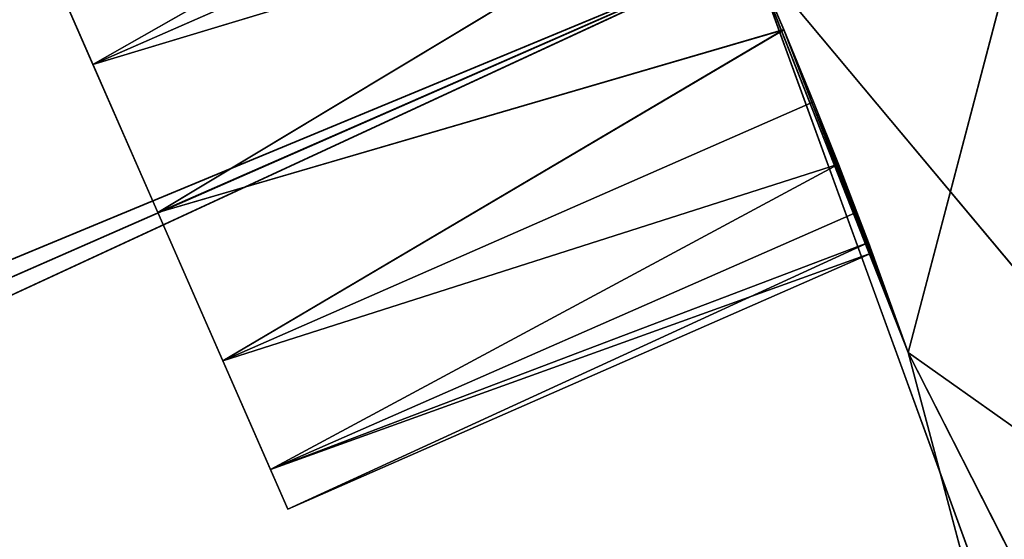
# Model space of a CAD drawing. Extents: x 638.7 to 693.7, y 0 to 55.
# Tile 251 of 256: x 686.6 to 691.2, y 35.2 to 37.6. Entities that reach past the tile are written whole.
import ezdxf

# ---------------------------------------------------------------- set-up
doc = ezdxf.new("R2010")
doc.units = 0
doc.header["$LTSCALE"] = 25.4
doc.layers.get('0').update_dxf_attribs({"color": 13, "linetype": 'CONTINUOUS'})

# ---------------------------------------------------------------- blocks, each defined once
blk = doc.blocks.new('LASER-750-8433-8431-8432_S')
at = {"color": 250}
for p, q in [((60.5342, 26.0067, 112.1072), (40.4087, 35.3191, 112.1072)), ((60.5342, 26.0067, 112.1072), (40.4087, 35.3191, 112.1072)), ((60.5342, 26.0067, 111.3072), (40.2529, 34.8988, 111.3072)), ((60.5342, 26.0067, 111.3072), (40.2529, 34.8988, 111.3072)), ((60.5342, 26.0067, 112.1072), (40.2529, 34.8988, 112.1072)), ((60.5342, 26.0067, 112.1072), (40.2529, 34.8988, 112.1072)), ((60.5342, 26.0067, 111.3072), (40.0493, 34.4994, 111.3072)), ((60.5342, 26.0067, 111.3072), (40.0493, 34.4994, 111.3072)), ((64.0438, 33.3186, 38.1072), (61.2635, 27.8602, 38.1072)), ((64.0438, 33.3186, 38.1072), (61.2635, 27.8602, 38.1072)), ((62.2866, 31.707, 38.1072), (61.2635, 27.8602, 114.1072)), ((61.2635, 27.8602, 114.1072), (62.2866, 31.707, 114.1072)), ((62.2866, 31.707, 38.1072), (61.2635, 27.8602, 114.1072)), ((62.2866, 31.707, 38.1072), (61.2635, 27.8602, 38.1072)), ((61.2635, 27.8602, 114.1072), (62.2866, 31.707, 114.1072)), ((62.2866, 31.707, 38.1072), (61.2635, 27.8602, 38.1072)), ((63.2724, 29.2815, 38.1072), (60.5342, 26.0067, 38.1072)), ((63.2724, 29.2815, 38.1072), (60.5342, 26.0067, 38.1072)), ((63.2724, 29.2815, 114.1072), (61.2635, 27.8602, 114.1072)), ((63.2724, 29.2815, 114.1072), (61.2635, 27.8602, 114.1072)), ((63.2724, 29.2815, 38.1072), (61.2635, 27.8602, 38.1072)), ((63.2724, 29.2815, 38.1072), (61.2635, 27.8602, 38.1072)), ((61.6737, 29.1374, 111.3072), (60.5342, 26.0067, 111.3072)), ((60.5342, 26.0067, 112.1072), (61.6737, 29.1374, 112.1072)), ((60.5342, 26.0067, 112.1072), (61.6737, 29.1374, 111.3072)), ((60.5342, 26.0067, 112.1072), (61.6737, 29.1374, 112.1072)), ((61.6737, 29.1374, 111.3072), (60.5342, 26.0067, 111.3072)), ((60.5342, 26.0067, 112.1072), (61.6737, 29.1374, 111.3072)), ((58.389, 28.5851, 40.6072), (57.7867, 27.2113, 40.6072)), ((58.389, 28.5851, 40.6072), (57.7867, 27.2113, 40.6072)), ((58.3083, 28.4011, 39.8572), (58.389, 28.5851, 40.6072)), ((58.389, 28.5851, 40.6072), (58.3083, 28.4011, 41.3572)), ((58.389, 28.5851, 40.6072), (58.3083, 28.4011, 41.3572)), ((58.3083, 28.4011, 39.8572), (58.389, 28.5851, 40.6072)), ((58.389, 28.5851, 40.6072), (61.0968, 27.3979, 40.6072)), ((58.389, 28.5851, 40.6072), (61.0968, 27.3979, 40.6072)), ((58.389, 28.5851, 40.6072), (61.079, 27.3498, 40.9958)), ((58.389, 28.5851, 40.6072), (61.079, 27.3498, 40.9958)), ((57.7867, 27.2113, 40.6072), (58.3083, 28.4011, 39.8572)), ((58.3083, 28.4011, 41.3572), (57.7867, 27.2113, 40.6072)), ((58.3083, 28.4011, 41.3572), (57.7867, 27.2113, 40.6072)), ((57.7867, 27.2113, 40.6072), (58.3083, 28.4011, 39.8572)), ((58.0878, 27.8982, 39.3082), (58.3083, 28.4011, 39.8572)), ((58.3083, 28.4011, 41.3572), (58.0878, 27.8982, 41.9063)), ((58.0878, 27.8982, 39.3082), (58.3083, 28.4011, 39.8572)), ((58.3083, 28.4011, 41.3572), (58.0878, 27.8982, 41.9063)), ((61.0261, 27.2095, 39.8572), (58.3083, 28.4011, 39.8572)), ((58.3083, 28.4011, 39.8572), (61.079, 27.3499, 40.2189)), ((61.0261, 27.2095, 39.8572), (58.3083, 28.4011, 39.8572)), ((60.9403, 26.9868, 39.5465), (58.3083, 28.4011, 39.8572)), ((60.9403, 26.9868, 39.5465), (58.3083, 28.4011, 39.8572)), ((58.3083, 28.4011, 39.8572), (61.079, 27.3499, 40.2189)), ((58.3083, 28.4011, 39.8572), (61.0968, 27.3979, 40.6072)), ((58.3083, 28.4011, 39.8572), (61.0968, 27.3979, 40.6072)), ((58.3083, 28.4011, 41.3572), (61.079, 27.3498, 40.9958)), ((58.3083, 28.4011, 41.3572), (61.079, 27.3498, 40.9958)), ((58.3083, 28.4011, 41.3572), (61.0261, 27.2095, 41.3572)), ((58.3083, 28.4011, 41.3572), (61.0261, 27.2095, 41.3572)), ((58.3083, 28.4011, 41.3572), (60.9403, 26.987, 41.6677)), ((58.3083, 28.4011, 41.3572), (60.9403, 26.987, 41.6677)), ((57.7867, 27.2113, 39.1072), (58.0878, 27.8982, 39.3082)), ((58.0878, 27.8982, 41.9063), (57.7867, 27.2113, 42.1072)), ((58.0878, 27.8982, 39.3082), (57.7867, 27.2113, 40.6072)), ((58.0878, 27.8982, 39.3082), (57.7867, 27.2113, 40.6072)), ((57.7867, 27.2113, 39.1072), (58.0878, 27.8982, 39.3082)), ((57.7867, 27.2113, 40.6072), (58.0878, 27.8982, 41.9063)), ((58.0878, 27.8982, 41.9063), (57.7867, 27.2113, 42.1072)), ((57.7867, 27.2113, 40.6072), (58.0878, 27.8982, 41.9063)), ((58.0878, 27.8982, 39.3082), (60.6875, 26.3636, 39.1584)), ((60.9403, 26.9868, 39.5465), (58.0878, 27.8982, 39.3082)), ((60.9403, 26.9868, 39.5465), (58.0878, 27.8982, 39.3082)), ((60.8254, 26.698, 39.3082), (58.0878, 27.8982, 39.3082)), ((60.8254, 26.698, 39.3082), (58.0878, 27.8982, 39.3082)), ((58.0878, 27.8982, 39.3082), (60.6875, 26.3636, 39.1584)), ((58.0878, 27.8982, 41.9063), (60.9403, 26.987, 41.6677)), ((58.0878, 27.8982, 41.9063), (60.9403, 26.987, 41.6677)), ((58.0878, 27.8982, 41.9063), (60.8254, 26.698, 41.9063)), ((58.0878, 27.8982, 41.9063), (60.8254, 26.698, 41.9063)), ((58.0878, 27.8982, 41.9063), (60.6873, 26.3631, 42.0562)), ((58.0878, 27.8982, 41.9063), (60.6873, 26.3631, 42.0562)), ((61.2635, 27.8602, 38.1072), (60.5342, 26.0067, 38.1072)), ((60.5342, 26.0067, 114.1072), (61.2635, 27.8602, 114.1072)), ((60.5342, 26.0067, 114.1072), (61.2635, 27.8602, 114.1072)), ((61.2635, 27.8602, 38.1072), (60.5342, 26.0067, 38.1072)), ((60.6873, 26.3631, 42.0562), (61.2635, 27.8602, 114.1072)), ((60.6873, 26.3631, 42.0562), (61.2635, 27.8602, 114.1072)), ((60.6875, 26.3636, 39.1584), (61.2635, 27.8602, 38.1072)), ((60.6875, 26.3636, 39.1584), (61.2635, 27.8602, 38.1072)), ((60.8254, 26.698, 39.3082), (61.2635, 27.8602, 38.1072)), ((60.8254, 26.698, 39.3082), (61.2635, 27.8602, 38.1072)), ((60.8254, 26.698, 41.9063), (61.2635, 27.8602, 114.1072)), ((60.8254, 26.698, 41.9063), (61.2635, 27.8602, 114.1072)), ((61.2635, 27.8602, 38.1072), (60.9403, 26.9868, 39.5465)), ((61.2635, 27.8602, 38.1072), (60.9403, 26.9868, 39.5465)), ((60.9403, 26.987, 41.6677), (61.2635, 27.8602, 114.1072)), ((60.9403, 26.987, 41.6677), (61.2635, 27.8602, 114.1072)), ((61.0261, 27.2095, 39.8572), (61.2635, 27.8602, 38.1072)), ((61.2635, 27.8602, 114.1072), (61.0261, 27.2095, 41.3572)), ((61.0261, 27.2095, 39.8572), (61.2635, 27.8602, 38.1072)), ((61.2635, 27.8602, 114.1072), (61.0261, 27.2095, 41.3572)), ((61.079, 27.3499, 40.2189), (61.2635, 27.8602, 38.1072)), ((61.079, 27.3499, 40.2189), (61.2635, 27.8602, 38.1072)), ((61.079, 27.3498, 40.9958), (61.2635, 27.8602, 114.1072)), ((61.079, 27.3498, 40.9958), (61.2635, 27.8602, 114.1072)), ((61.0968, 27.3979, 40.6072), (61.2635, 27.8602, 38.1072)), ((61.0968, 27.3979, 40.6072), (61.2635, 27.8602, 38.1072)), ((61.0968, 27.3979, 40.6072), (61.2635, 27.8602, 114.1072)), ((61.0968, 27.3979, 40.6072), (61.2635, 27.8602, 114.1072)), ((61.2635, 27.8602, 38.1072), (61.2635, 27.8602, 114.1072)), ((61.2635, 27.8602, 38.1072), (61.2635, 27.8602, 114.1072)), ((61.908, 25.4044, 114.1072), (61.2635, 27.8602, 114.1072)), ((61.908, 25.4044, 114.1072), (61.2635, 27.8602, 114.1072)), ((61.0968, 27.3979, 40.6072), (61.079, 27.3499, 40.2189)), ((61.079, 27.3498, 40.9958), (61.0968, 27.3979, 40.6072)), ((61.0968, 27.3979, 40.6072), (61.079, 27.3499, 40.2189)), ((61.079, 27.3498, 40.9958), (61.0968, 27.3979, 40.6072)), ((61.079, 27.3499, 40.2189), (61.0261, 27.2095, 39.8572)), ((61.079, 27.3499, 40.2189), (61.0261, 27.2095, 39.8572)), ((61.0261, 27.2095, 41.3572), (61.079, 27.3498, 40.9958)), ((61.0261, 27.2095, 41.3572), (61.079, 27.3498, 40.9958)), ((57.1844, 25.8376, 40.6072), (57.7867, 27.2113, 40.6072)), ((57.1844, 25.8376, 40.6072), (57.7867, 27.2113, 40.6072)), ((57.2651, 26.0216, 39.8572), (57.7867, 27.2113, 40.6072)), ((57.2651, 26.0216, 39.8572), (57.7867, 27.2113, 40.6072)), ((57.2651, 26.0216, 41.3572), (57.7867, 27.2113, 40.6072)), ((57.2651, 26.0216, 41.3572), (57.7867, 27.2113, 40.6072)), ((57.4855, 26.5245, 39.3082), (57.7867, 27.2113, 39.1072)), ((57.7867, 27.2113, 42.1072), (57.4855, 26.5245, 41.9063)), ((57.7867, 27.2113, 40.6072), (57.4855, 26.5245, 39.3082)), ((57.4855, 26.5245, 39.3082), (57.7867, 27.2113, 39.1072)), ((57.7867, 27.2113, 40.6072), (57.4855, 26.5245, 39.3082)), ((57.4855, 26.5245, 41.9063), (57.7867, 27.2113, 40.6072)), ((57.4855, 26.5245, 41.9063), (57.7867, 27.2113, 40.6072)), ((57.7867, 27.2113, 42.1072), (57.4855, 26.5245, 41.9063)), ((57.7867, 27.2113, 39.1072), (60.3755, 25.652, 39.1584)), ((60.6875, 26.3636, 39.1584), (57.7867, 27.2113, 39.1072)), ((60.6875, 26.3636, 39.1584), (57.7867, 27.2113, 39.1072)), ((60.5342, 26.0067, 39.1072), (57.7867, 27.2113, 39.1072)), ((60.5342, 26.0067, 39.1072), (57.7867, 27.2113, 39.1072)), ((57.7867, 27.2113, 39.1072), (60.3755, 25.652, 39.1584)), ((57.7867, 27.2113, 42.1072), (60.6873, 26.3631, 42.0562)), ((57.7867, 27.2113, 42.1072), (60.6873, 26.3631, 42.0562)), ((57.7867, 27.2113, 42.1072), (60.5342, 26.0067, 42.1072)), ((57.7867, 27.2113, 42.1072), (60.5342, 26.0067, 42.1072)), ((57.7867, 27.2113, 42.1072), (60.3758, 25.6526, 42.0562)), ((57.7867, 27.2113, 42.1072), (60.3758, 25.6526, 42.0562)), ((57.7867, 27.2113, 39.1072), (57.7867, 27.2113, 40.6072)), ((57.7867, 27.2113, 39.1072), (57.7867, 27.2113, 40.6072)), ((57.7867, 27.2113, 42.1072), (57.7867, 27.2113, 40.6072)), ((57.7867, 27.2113, 42.1072), (57.7867, 27.2113, 40.6072)), ((61.0261, 27.2095, 39.8572), (60.9403, 26.9868, 39.5465)), ((60.9403, 26.987, 41.6677), (61.0261, 27.2095, 41.3572)), ((61.0261, 27.2095, 39.8572), (60.9403, 26.9868, 39.5465)), ((60.9403, 26.987, 41.6677), (61.0261, 27.2095, 41.3572)), ((60.8254, 26.698, 41.9063), (60.9403, 26.987, 41.6677)), ((60.8254, 26.698, 41.9063), (60.9403, 26.987, 41.6677)), ((60.9403, 26.9868, 39.5465), (60.8254, 26.698, 39.3082)), ((60.9403, 26.9868, 39.5465), (60.8254, 26.698, 39.3082)), ((60.6873, 26.3631, 42.0562), (60.8254, 26.698, 41.9063)), ((60.6873, 26.3631, 42.0562), (60.8254, 26.698, 41.9063)), ((60.8254, 26.698, 39.3082), (60.6875, 26.3636, 39.1584)), ((60.8254, 26.698, 39.3082), (60.6875, 26.3636, 39.1584)), ((57.2651, 26.0216, 39.8572), (57.4855, 26.5245, 39.3082)), ((57.4855, 26.5245, 41.9063), (57.2651, 26.0216, 41.3572)), ((57.2651, 26.0216, 39.8572), (57.4855, 26.5245, 39.3082)), ((57.4855, 26.5245, 41.9063), (57.2651, 26.0216, 41.3572)), ((57.4855, 26.5245, 39.3082), (60.0886, 25.0442, 39.5464)), ((60.3755, 25.652, 39.1584), (57.4855, 26.5245, 39.3082)), ((60.3755, 25.652, 39.1584), (57.4855, 26.5245, 39.3082)), ((60.2231, 25.3242, 39.3082), (57.4855, 26.5245, 39.3082)), ((60.2231, 25.3242, 39.3082), (57.4855, 26.5245, 39.3082)), ((57.4855, 26.5245, 39.3082), (60.0886, 25.0442, 39.5464)), ((57.4855, 26.5245, 41.9063), (60.3758, 25.6526, 42.0562)), ((57.4855, 26.5245, 41.9063), (60.3758, 25.6526, 42.0562)), ((57.4855, 26.5245, 41.9063), (60.2231, 25.3242, 41.9063)), ((57.4855, 26.5245, 41.9063), (60.2231, 25.3242, 41.9063)), ((57.4855, 26.5245, 41.9063), (60.0884, 25.0439, 41.6677)), ((57.4855, 26.5245, 41.9063), (60.0884, 25.0439, 41.6677)), ((60.6875, 26.3636, 39.1584), (60.5342, 26.0067, 39.1072)), ((60.6875, 26.3636, 39.1584), (60.5342, 26.0067, 39.1072)), ((60.6875, 26.3636, 39.1584), (60.5342, 26.0067, 38.1072)), ((60.6875, 26.3636, 39.1584), (60.5342, 26.0067, 38.1072)), ((60.5342, 26.0067, 42.1072), (60.6873, 26.3631, 42.0562)), ((60.6873, 26.3631, 42.0562), (60.5342, 26.0067, 114.1072)), ((60.6873, 26.3631, 42.0562), (60.5342, 26.0067, 114.1072)), ((60.5342, 26.0067, 42.1072), (60.6873, 26.3631, 42.0562))]:
    blk.add_line(p, q, dxfattribs=at)
at = {"color": 7}
mesh = blk.add_polyface(dxfattribs=at)
corners = [(60.5342, 26.0067, 112.1072), (40.4087, 35.3191, 112.1072), (40.2529, 34.8988, 112.1072)]
mesh.append_faces([[corners[k] for k in face] for face in [(0, 1, 2)]], dxfattribs={"color": 7})
mesh = blk.add_polyface(dxfattribs=at)
corners = [(61.6737, 29.1374, 112.1072), (40.4087, 35.3191, 112.1072), (60.5342, 26.0067, 112.1072)]
mesh.append_faces([[corners[k] for k in face] for face in [(0, 1, 2)]], dxfattribs={"color": 7})
mesh = blk.add_polyface(dxfattribs=at)
corners = [(60.5342, 26.0067, 111.3072), (40.0493, 34.4994, 111.3072), (40.2529, 34.8988, 111.3072)]
mesh.append_faces([[corners[k] for k in face] for face in [(0, 1, 2)]], dxfattribs={"color": 7})
mesh = blk.add_polyface(dxfattribs=at)
corners = [(59.0037, 23.0475, 112.1072), (40.2529, 34.8988, 112.1072), (40.0493, 34.4994, 112.1072)]
mesh.append_faces([[corners[k] for k in face] for face in [(0, 1, 2)]], dxfattribs={"color": 7})
mesh = blk.add_polyface(dxfattribs=at)
corners = [(61.6737, 29.1374, 111.3072), (60.5342, 26.0067, 111.3072), (40.2529, 34.8988, 111.3072)]
mesh.append_faces([[corners[k] for k in face] for face in [(0, 1, 2)]], dxfattribs={"color": 7})
mesh = blk.add_polyface(dxfattribs=at)
corners = [(60.5342, 26.0067, 112.1072), (40.2529, 34.8988, 112.1072), (59.0037, 23.0475, 112.1072)]
mesh.append_faces([[corners[k] for k in face] for face in [(0, 1, 2)]], dxfattribs={"color": 7})
mesh = blk.add_polyface(dxfattribs=at)
corners = [(60.5342, 26.0067, 111.3072), (59.0037, 23.0475, 111.3072), (40.0493, 34.4994, 111.3072)]
mesh.append_faces([[corners[k] for k in face] for face in [(0, 1, 2)]], dxfattribs={"color": 7})
mesh = blk.add_polyface(dxfattribs=at)
corners = [(59.0037, 23.0475, 111.3072), (57.1073, 20.3082, 111.3072), (40.0493, 34.4994, 111.3072)]
mesh.append_faces([[corners[k] for k in face] for face in [(0, 1, 2)]], dxfattribs={"color": 7})
mesh = blk.add_polyface(dxfattribs=at)
corners = [(59.0037, 23.0475, 112.1072), (40.0493, 34.4994, 112.1072), (57.1073, 20.3082, 112.1072)]
mesh.append_faces([[corners[k] for k in face] for face in [(0, 1, 2)]], dxfattribs={"color": 7})
mesh = blk.add_polyface(dxfattribs=at)
corners = [(64.0438, 33.3186, 38.1072), (61.2635, 27.8602, 38.1072), (62.2866, 31.707, 38.1072)]
mesh.append_faces([[corners[k] for k in face] for face in [(0, 1, 2)]], dxfattribs={"color": 7})
mesh = blk.add_polyface(dxfattribs=at)
corners = [(64.0438, 33.3186, 38.1072), (63.2724, 29.2815, 38.1072), (61.2635, 27.8602, 38.1072)]
mesh.append_faces([[corners[k] for k in face] for face in [(0, 1, 2)]], dxfattribs={"color": 7})
mesh = blk.add_polyface(dxfattribs=at)
corners = [(62.2866, 31.707, 38.1072), (61.2635, 27.8602, 114.1072), (62.2866, 31.707, 114.1072)]
mesh.append_faces([[corners[k] for k in face] for face in [(0, 1, 2)]], dxfattribs={"color": 7})
mesh = blk.add_polyface(dxfattribs=at)
corners = [(62.2866, 31.707, 38.1072), (61.2635, 27.8602, 38.1072), (61.2635, 27.8602, 114.1072)]
mesh.append_faces([[corners[k] for k in face] for face in [(0, 1, 2)]], dxfattribs={"color": 7})
mesh = blk.add_polyface(dxfattribs=at)
corners = [(63.2724, 29.2815, 114.1072), (62.2866, 31.707, 114.1072), (61.2635, 27.8602, 114.1072)]
mesh.append_faces([[corners[k] for k in face] for face in [(0, 1, 2)]], dxfattribs={"color": 7})
mesh = blk.add_polyface(dxfattribs=at)
corners = [(63.2724, 29.2815, 38.1072), (60.5342, 26.0067, 38.1072), (61.2635, 27.8602, 38.1072)]
mesh.append_faces([[corners[k] for k in face] for face in [(0, 1, 2)]], dxfattribs={"color": 7})
mesh = blk.add_polyface(dxfattribs=at)
corners = [(63.2724, 29.2815, 38.1072), (61.908, 25.4044, 38.1072), (60.5342, 26.0067, 38.1072)]
mesh.append_faces([[corners[k] for k in face] for face in [(0, 1, 2)]], dxfattribs={"color": 7})
mesh = blk.add_polyface(dxfattribs=at)
corners = [(63.2724, 29.2815, 114.1072), (61.2635, 27.8602, 114.1072), (61.908, 25.4044, 114.1072)]
mesh.append_faces([[corners[k] for k in face] for face in [(0, 1, 2)]], dxfattribs={"color": 7})
mesh = blk.add_polyface(dxfattribs=at)
corners = [(61.6737, 29.1374, 112.1072), (60.5342, 26.0067, 112.1072), (61.6737, 29.1374, 111.3072)]
mesh.append_faces([[corners[k] for k in face] for face in [(0, 1, 2)]], dxfattribs={"color": 7})
mesh = blk.add_polyface(dxfattribs=at)
corners = [(61.6737, 29.1374, 111.3072), (60.5342, 26.0067, 112.1072), (60.5342, 26.0067, 111.3072)]
mesh.append_faces([[corners[k] for k in face] for face in [(0, 1, 2)]], dxfattribs={"color": 7})
mesh = blk.add_polyface(dxfattribs=at)
corners = [(58.389, 28.5851, 40.6072), (57.7867, 27.2113, 40.6072), (58.3083, 28.4011, 41.3572)]
mesh.append_faces([[corners[k] for k in face] for face in [(0, 1, 2)]], dxfattribs={"color": 7})
mesh = blk.add_polyface(dxfattribs=at)
corners = [(58.389, 28.5851, 40.6072), (58.3083, 28.4011, 39.8572), (57.7867, 27.2113, 40.6072)]
mesh.append_faces([[corners[k] for k in face] for face in [(0, 1, 2)]], dxfattribs={"color": 7})
mesh = blk.add_polyface(dxfattribs=at)
corners = [(61.0968, 27.3979, 40.6072), (58.3083, 28.4011, 39.8572), (58.389, 28.5851, 40.6072)]
mesh.append_faces([[corners[k] for k in face] for face in [(0, 1, 2)]], dxfattribs={"color": 7})
mesh = blk.add_polyface(dxfattribs=at)
corners = [(58.3083, 28.4011, 41.3572), (61.079, 27.3498, 40.9958), (58.389, 28.5851, 40.6072)]
mesh.append_faces([[corners[k] for k in face] for face in [(0, 1, 2)]], dxfattribs={"color": 7})
mesh = blk.add_polyface(dxfattribs=at)
corners = [(61.079, 27.3498, 40.9958), (61.0968, 27.3979, 40.6072), (58.389, 28.5851, 40.6072)]
mesh.append_faces([[corners[k] for k in face] for face in [(0, 1, 2)]], dxfattribs={"color": 7})
mesh = blk.add_polyface(dxfattribs=at)
corners = [(58.3083, 28.4011, 39.8572), (58.0878, 27.8982, 39.3082), (57.7867, 27.2113, 40.6072)]
mesh.append_faces([[corners[k] for k in face] for face in [(0, 1, 2)]], dxfattribs={"color": 7})
mesh = blk.add_polyface(dxfattribs=at)
corners = [(58.3083, 28.4011, 41.3572), (57.7867, 27.2113, 40.6072), (58.0878, 27.8982, 41.9063)]
mesh.append_faces([[corners[k] for k in face] for face in [(0, 1, 2)]], dxfattribs={"color": 7})
mesh = blk.add_polyface(dxfattribs=at)
corners = [(60.9403, 26.9868, 39.5465), (58.0878, 27.8982, 39.3082), (58.3083, 28.4011, 39.8572)]
mesh.append_faces([[corners[k] for k in face] for face in [(0, 1, 2)]], dxfattribs={"color": 7})
mesh = blk.add_polyface(dxfattribs=at)
corners = [(60.9403, 26.987, 41.6677), (58.3083, 28.4011, 41.3572), (58.0878, 27.8982, 41.9063)]
mesh.append_faces([[corners[k] for k in face] for face in [(0, 1, 2)]], dxfattribs={"color": 7})
mesh = blk.add_polyface(dxfattribs=at)
corners = [(61.079, 27.3499, 40.2189), (61.0261, 27.2095, 39.8572), (58.3083, 28.4011, 39.8572)]
mesh.append_faces([[corners[k] for k in face] for face in [(0, 1, 2)]], dxfattribs={"color": 7})
mesh = blk.add_polyface(dxfattribs=at)
corners = [(61.0261, 27.2095, 39.8572), (60.9403, 26.9868, 39.5465), (58.3083, 28.4011, 39.8572)]
mesh.append_faces([[corners[k] for k in face] for face in [(0, 1, 2)]], dxfattribs={"color": 7})
mesh = blk.add_polyface(dxfattribs=at)
corners = [(61.0968, 27.3979, 40.6072), (61.079, 27.3499, 40.2189), (58.3083, 28.4011, 39.8572)]
mesh.append_faces([[corners[k] for k in face] for face in [(0, 1, 2)]], dxfattribs={"color": 7})
mesh = blk.add_polyface(dxfattribs=at)
corners = [(61.0261, 27.2095, 41.3572), (61.079, 27.3498, 40.9958), (58.3083, 28.4011, 41.3572)]
mesh.append_faces([[corners[k] for k in face] for face in [(0, 1, 2)]], dxfattribs={"color": 7})
mesh = blk.add_polyface(dxfattribs=at)
corners = [(60.9403, 26.987, 41.6677), (61.0261, 27.2095, 41.3572), (58.3083, 28.4011, 41.3572)]
mesh.append_faces([[corners[k] for k in face] for face in [(0, 1, 2)]], dxfattribs={"color": 7})
mesh = blk.add_polyface(dxfattribs=at)
corners = [(60.6875, 26.3636, 39.1584), (57.7867, 27.2113, 39.1072), (58.0878, 27.8982, 39.3082)]
mesh.append_faces([[corners[k] for k in face] for face in [(0, 1, 2)]], dxfattribs={"color": 7})
mesh = blk.add_polyface(dxfattribs=at)
corners = [(60.6873, 26.3631, 42.0562), (58.0878, 27.8982, 41.9063), (57.7867, 27.2113, 42.1072)]
mesh.append_faces([[corners[k] for k in face] for face in [(0, 1, 2)]], dxfattribs={"color": 7})
mesh = blk.add_polyface(dxfattribs=at)
corners = [(58.0878, 27.8982, 39.3082), (57.7867, 27.2113, 39.1072), (57.7867, 27.2113, 40.6072)]
mesh.append_faces([[corners[k] for k in face] for face in [(0, 1, 2)]], dxfattribs={"color": 7})
mesh = blk.add_polyface(dxfattribs=at)
corners = [(58.0878, 27.8982, 41.9063), (57.7867, 27.2113, 40.6072), (57.7867, 27.2113, 42.1072)]
mesh.append_faces([[corners[k] for k in face] for face in [(0, 1, 2)]], dxfattribs={"color": 7})
mesh = blk.add_polyface(dxfattribs=at)
corners = [(60.9403, 26.9868, 39.5465), (60.8254, 26.698, 39.3082), (58.0878, 27.8982, 39.3082)]
mesh.append_faces([[corners[k] for k in face] for face in [(0, 1, 2)]], dxfattribs={"color": 7})
mesh = blk.add_polyface(dxfattribs=at)
corners = [(60.8254, 26.698, 39.3082), (60.6875, 26.3636, 39.1584), (58.0878, 27.8982, 39.3082)]
mesh.append_faces([[corners[k] for k in face] for face in [(0, 1, 2)]], dxfattribs={"color": 7})
mesh = blk.add_polyface(dxfattribs=at)
corners = [(60.9403, 26.987, 41.6677), (58.0878, 27.8982, 41.9063), (60.8254, 26.698, 41.9063)]
mesh.append_faces([[corners[k] for k in face] for face in [(0, 1, 2)]], dxfattribs={"color": 7})
mesh = blk.add_polyface(dxfattribs=at)
corners = [(60.8254, 26.698, 41.9063), (58.0878, 27.8982, 41.9063), (60.6873, 26.3631, 42.0562)]
mesh.append_faces([[corners[k] for k in face] for face in [(0, 1, 2)]], dxfattribs={"color": 7})
mesh = blk.add_polyface(dxfattribs=at)
corners = [(61.2635, 27.8602, 38.1072), (60.5342, 26.0067, 38.1072), (60.6875, 26.3636, 39.1584)]
mesh.append_faces([[corners[k] for k in face] for face in [(0, 1, 2)]], dxfattribs={"color": 7})
mesh = blk.add_polyface(dxfattribs=at)
corners = [(61.2635, 27.8602, 114.1072), (60.6873, 26.3631, 42.0562), (60.5342, 26.0067, 114.1072)]
mesh.append_faces([[corners[k] for k in face] for face in [(0, 1, 2)]], dxfattribs={"color": 7})
mesh = blk.add_polyface(dxfattribs=at)
corners = [(61.908, 25.4044, 114.1072), (61.2635, 27.8602, 114.1072), (60.5342, 26.0067, 114.1072)]
mesh.append_faces([[corners[k] for k in face] for face in [(0, 1, 2)]], dxfattribs={"color": 7})
mesh = blk.add_polyface(dxfattribs=at)
corners = [(61.2635, 27.8602, 114.1072), (60.8254, 26.698, 41.9063), (60.6873, 26.3631, 42.0562)]
mesh.append_faces([[corners[k] for k in face] for face in [(0, 1, 2)]], dxfattribs={"color": 7})
mesh = blk.add_polyface(dxfattribs=at)
corners = [(61.2635, 27.8602, 38.1072), (60.6875, 26.3636, 39.1584), (60.8254, 26.698, 39.3082)]
mesh.append_faces([[corners[k] for k in face] for face in [(0, 1, 2)]], dxfattribs={"color": 7})
mesh = blk.add_polyface(dxfattribs=at)
corners = [(61.2635, 27.8602, 38.1072), (60.8254, 26.698, 39.3082), (60.9403, 26.9868, 39.5465)]
mesh.append_faces([[corners[k] for k in face] for face in [(0, 1, 2)]], dxfattribs={"color": 7})
mesh = blk.add_polyface(dxfattribs=at)
corners = [(61.2635, 27.8602, 114.1072), (60.9403, 26.987, 41.6677), (60.8254, 26.698, 41.9063)]
mesh.append_faces([[corners[k] for k in face] for face in [(0, 1, 2)]], dxfattribs={"color": 7})
mesh = blk.add_polyface(dxfattribs=at)
corners = [(61.2635, 27.8602, 38.1072), (60.9403, 26.9868, 39.5465), (61.0261, 27.2095, 39.8572)]
mesh.append_faces([[corners[k] for k in face] for face in [(0, 1, 2)]], dxfattribs={"color": 7})
mesh = blk.add_polyface(dxfattribs=at)
corners = [(61.2635, 27.8602, 114.1072), (61.0261, 27.2095, 41.3572), (60.9403, 26.987, 41.6677)]
mesh.append_faces([[corners[k] for k in face] for face in [(0, 1, 2)]], dxfattribs={"color": 7})
mesh = blk.add_polyface(dxfattribs=at)
corners = [(61.2635, 27.8602, 38.1072), (61.0261, 27.2095, 39.8572), (61.079, 27.3499, 40.2189)]
mesh.append_faces([[corners[k] for k in face] for face in [(0, 1, 2)]], dxfattribs={"color": 7})
mesh = blk.add_polyface(dxfattribs=at)
corners = [(61.2635, 27.8602, 114.1072), (61.079, 27.3498, 40.9958), (61.0261, 27.2095, 41.3572)]
mesh.append_faces([[corners[k] for k in face] for face in [(0, 1, 2)]], dxfattribs={"color": 7})
mesh = blk.add_polyface(dxfattribs=at)
corners = [(61.2635, 27.8602, 38.1072), (61.079, 27.3499, 40.2189), (61.0968, 27.3979, 40.6072)]
mesh.append_faces([[corners[k] for k in face] for face in [(0, 1, 2)]], dxfattribs={"color": 7})
mesh = blk.add_polyface(dxfattribs=at)
corners = [(61.2635, 27.8602, 114.1072), (61.0968, 27.3979, 40.6072), (61.079, 27.3498, 40.9958)]
mesh.append_faces([[corners[k] for k in face] for face in [(0, 1, 2)]], dxfattribs={"color": 7})
mesh = blk.add_polyface(dxfattribs=at)
corners = [(61.2635, 27.8602, 38.1072), (61.0968, 27.3979, 40.6072), (61.2635, 27.8602, 114.1072)]
mesh.append_faces([[corners[k] for k in face] for face in [(0, 1, 2)]], dxfattribs={"color": 7})
mesh = blk.add_polyface(dxfattribs=at)
corners = [(57.7867, 27.2113, 40.6072), (57.2651, 26.0216, 39.8572), (57.1844, 25.8376, 40.6072)]
mesh.append_faces([[corners[k] for k in face] for face in [(0, 1, 2)]], dxfattribs={"color": 7})
mesh = blk.add_polyface(dxfattribs=at)
corners = [(57.7867, 27.2113, 40.6072), (57.1844, 25.8376, 40.6072), (57.2651, 26.0216, 41.3572)]
mesh.append_faces([[corners[k] for k in face] for face in [(0, 1, 2)]], dxfattribs={"color": 7})
mesh = blk.add_polyface(dxfattribs=at)
corners = [(57.7867, 27.2113, 40.6072), (57.4855, 26.5245, 39.3082), (57.2651, 26.0216, 39.8572)]
mesh.append_faces([[corners[k] for k in face] for face in [(0, 1, 2)]], dxfattribs={"color": 7})
mesh = blk.add_polyface(dxfattribs=at)
corners = [(57.7867, 27.2113, 40.6072), (57.2651, 26.0216, 41.3572), (57.4855, 26.5245, 41.9063)]
mesh.append_faces([[corners[k] for k in face] for face in [(0, 1, 2)]], dxfattribs={"color": 7})
mesh = blk.add_polyface(dxfattribs=at)
corners = [(60.3755, 25.652, 39.1584), (57.4855, 26.5245, 39.3082), (57.7867, 27.2113, 39.1072)]
mesh.append_faces([[corners[k] for k in face] for face in [(0, 1, 2)]], dxfattribs={"color": 7})
mesh = blk.add_polyface(dxfattribs=at)
corners = [(60.3758, 25.6526, 42.0562), (57.7867, 27.2113, 42.1072), (57.4855, 26.5245, 41.9063)]
mesh.append_faces([[corners[k] for k in face] for face in [(0, 1, 2)]], dxfattribs={"color": 7})
mesh = blk.add_polyface(dxfattribs=at)
corners = [(57.7867, 27.2113, 40.6072), (57.7867, 27.2113, 39.1072), (57.4855, 26.5245, 39.3082)]
mesh.append_faces([[corners[k] for k in face] for face in [(0, 1, 2)]], dxfattribs={"color": 7})
mesh = blk.add_polyface(dxfattribs=at)
corners = [(57.7867, 27.2113, 40.6072), (57.4855, 26.5245, 41.9063), (57.7867, 27.2113, 42.1072)]
mesh.append_faces([[corners[k] for k in face] for face in [(0, 1, 2)]], dxfattribs={"color": 7})
mesh = blk.add_polyface(dxfattribs=at)
corners = [(60.6875, 26.3636, 39.1584), (60.5342, 26.0067, 39.1072), (57.7867, 27.2113, 39.1072)]
mesh.append_faces([[corners[k] for k in face] for face in [(0, 1, 2)]], dxfattribs={"color": 7})
mesh = blk.add_polyface(dxfattribs=at)
corners = [(60.5342, 26.0067, 39.1072), (60.3755, 25.652, 39.1584), (57.7867, 27.2113, 39.1072)]
mesh.append_faces([[corners[k] for k in face] for face in [(0, 1, 2)]], dxfattribs={"color": 7})
mesh = blk.add_polyface(dxfattribs=at)
corners = [(60.6873, 26.3631, 42.0562), (57.7867, 27.2113, 42.1072), (60.5342, 26.0067, 42.1072)]
mesh.append_faces([[corners[k] for k in face] for face in [(0, 1, 2)]], dxfattribs={"color": 7})
mesh = blk.add_polyface(dxfattribs=at)
corners = [(60.5342, 26.0067, 42.1072), (57.7867, 27.2113, 42.1072), (60.3758, 25.6526, 42.0562)]
mesh.append_faces([[corners[k] for k in face] for face in [(0, 1, 2)]], dxfattribs={"color": 7})
mesh = blk.add_polyface(dxfattribs=at)
corners = [(60.0886, 25.0442, 39.5464), (57.2651, 26.0216, 39.8572), (57.4855, 26.5245, 39.3082)]
mesh.append_faces([[corners[k] for k in face] for face in [(0, 1, 2)]], dxfattribs={"color": 7})
mesh = blk.add_polyface(dxfattribs=at)
corners = [(60.0884, 25.0439, 41.6677), (57.4855, 26.5245, 41.9063), (57.2651, 26.0216, 41.3572)]
mesh.append_faces([[corners[k] for k in face] for face in [(0, 1, 2)]], dxfattribs={"color": 7})
mesh = blk.add_polyface(dxfattribs=at)
corners = [(60.3755, 25.652, 39.1584), (60.2231, 25.3242, 39.3082), (57.4855, 26.5245, 39.3082)]
mesh.append_faces([[corners[k] for k in face] for face in [(0, 1, 2)]], dxfattribs={"color": 7})
mesh = blk.add_polyface(dxfattribs=at)
corners = [(60.2231, 25.3242, 39.3082), (60.0886, 25.0442, 39.5464), (57.4855, 26.5245, 39.3082)]
mesh.append_faces([[corners[k] for k in face] for face in [(0, 1, 2)]], dxfattribs={"color": 7})
mesh = blk.add_polyface(dxfattribs=at)
corners = [(60.3758, 25.6526, 42.0562), (57.4855, 26.5245, 41.9063), (60.2231, 25.3242, 41.9063)]
mesh.append_faces([[corners[k] for k in face] for face in [(0, 1, 2)]], dxfattribs={"color": 7})
mesh = blk.add_polyface(dxfattribs=at)
corners = [(60.2231, 25.3242, 41.9063), (57.4855, 26.5245, 41.9063), (60.0884, 25.0439, 41.6677)]
mesh.append_faces([[corners[k] for k in face] for face in [(0, 1, 2)]], dxfattribs={"color": 7})
mesh = blk.add_polyface(dxfattribs=at)
corners = [(60.6875, 26.3636, 39.1584), (60.5342, 26.0067, 38.1072), (60.5342, 26.0067, 39.1072)]
mesh.append_faces([[corners[k] for k in face] for face in [(0, 1, 2)]], dxfattribs={"color": 7})
mesh = blk.add_polyface(dxfattribs=at)
corners = [(60.6873, 26.3631, 42.0562), (60.5342, 26.0067, 42.1072), (60.5342, 26.0067, 114.1072)]
mesh.append_faces([[corners[k] for k in face] for face in [(0, 1, 2)]], dxfattribs={"color": 7})

msp = doc.modelspace()

# ---------------------------------------------------------------- block references
at = {"color": 0, "extrusion": (0, 8.88178e-16, -1), "rotation": 180}
msp.add_blockref('LASER-750-8433-8431-8432_S', (-629.4613, 63.9256, -3253.6875), dxfattribs=at)

doc.saveas('drawing.dxf')
